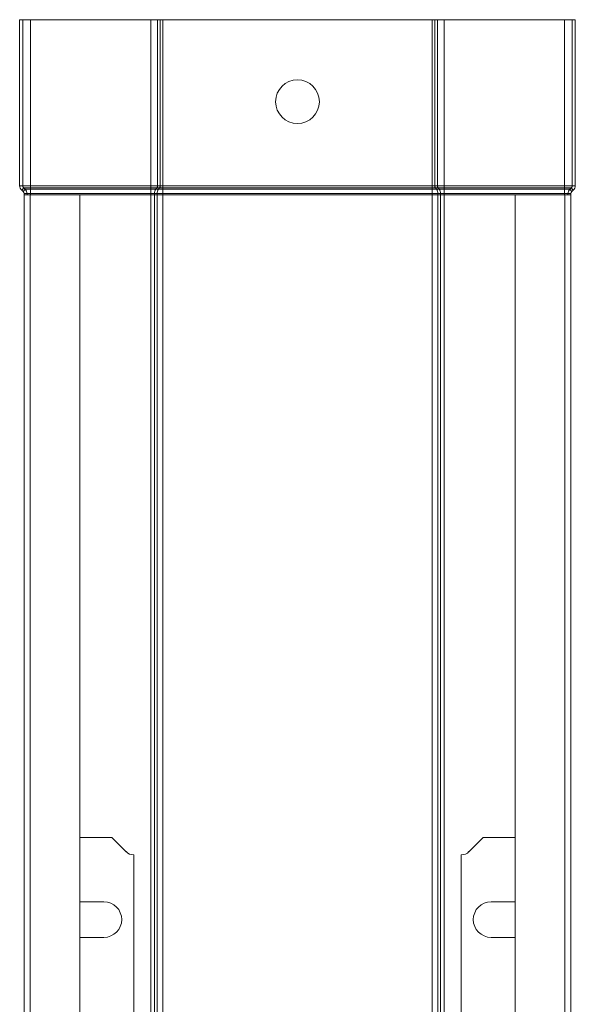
# Model space of a CAD drawing. Header units: millimetres. Extents: x 306 to 1436, y -1629 to 484.
# Tile 30 of 31: x 1277 to 1378, y 175 to 355. Entities that reach past the tile are written whole.
import ezdxf

# ---------------------------------------------------------------- set-up
doc = ezdxf.new("R2010")
doc.units = ezdxf.units.MM
doc.linetypes.add('K5LT32768', pattern=[0])

msp = doc.modelspace()

# ---------------------------------------------------------------- linework, layer by layer
at = {"color": 7, "linetype": 'K5LT32768', "lineweight": 15}
for p, q in [((1277.21, 355.08), (1276.66, 355.08)), ((1276.66, 324.73), (1276.66, 355.08)), ((1277.21, 324.73), (1277.21, 355.08)), ((1278.66, 355.08), (1277.21, 355.08)), ((1278.66, 324.73), (1278.66, 355.08)), ((1300.66, 355.08), (1278.66, 355.08)), ((1300.66, 324.73), (1300.66, 355.08)), ((1301.87, 355.08), (1300.66, 355.08)), ((1301.87, 324.73), (1301.87, 355.08)), ((1302.38, 355.08), (1301.87, 355.08)), ((1302.38, 324.73), (1302.38, 355.08)), ((1302.84, 355.08), (1302.38, 355.08)), ((1302.84, 324.73), (1302.84, 355.08)), ((1352.09, 355.08), (1302.84, 355.08)), ((1352.09, 324.73), (1352.09, 355.08)), ((1352.55, 355.08), (1352.09, 355.08)), ((1352.55, 324.73), (1352.55, 355.08)), ((1353.06, 355.08), (1352.55, 355.08)), ((1353.06, 324.73), (1353.06, 355.08)), ((1354.27, 355.08), (1353.06, 355.08)), ((1354.27, 324.73), (1354.27, 355.08)), ((1376.26, 355.08), (1354.27, 355.08)), ((1376.26, 324.73), (1376.26, 355.08)), ((1377.71, 355.08), (1376.26, 355.08)), ((1377.71, 355.08), (1378.26, 355.08)), ((1377.71, 324.73), (1377.71, 355.08)), ((1378.26, 324.73), (1378.26, 355.08)), ((1277.21, 324.73), (1276.66, 324.73)), ((1277.4, 324.32), (1277.03, 323.91)), ((1278.66, 324.73), (1277.21, 324.73)), ((1277.65, 324.1), (1277.28, 323.69)), ((1277.65, 324.1), (1277.4, 324.32)), ((1278.66, 324.32), (1277.4, 324.32)), ((1278.66, 324.1), (1277.65, 324.1)), ((1278.66, 324.32), (1278.66, 324.73)), ((1300.66, 324.73), (1278.66, 324.73)), ((1278.66, 324.1), (1278.66, 324.32)), ((1300.66, 324.32), (1278.66, 324.32)), ((1278.66, 323.28), (1278.66, 324.1)), ((1300.66, 324.1), (1278.66, 324.1)), ((1300.66, 324.32), (1300.66, 324.73)), ((1301.87, 324.73), (1300.66, 324.73)), ((1300.66, 324.1), (1300.66, 324.32)), ((1301.74, 324.32), (1300.66, 324.32)), ((1300.66, 323.28), (1300.66, 324.1)), ((1301.56, 324.1), (1300.66, 324.1)), ((1301.56, 324.1), (1301.74, 324.32)), ((1302.07, 324.1), (1301.56, 324.1)), ((1302.25, 324.32), (1301.74, 324.32)), ((1302.38, 324.73), (1301.87, 324.73)), ((1302.07, 324.1), (1302.25, 324.32)), ((1302.84, 324.1), (1302.07, 324.1)), ((1302.84, 324.32), (1302.25, 324.32)), ((1302.84, 324.73), (1302.38, 324.73)), ((1302.84, 324.32), (1302.84, 324.73)), ((1352.09, 324.73), (1302.84, 324.73)), ((1302.84, 324.1), (1302.84, 324.32)), ((1352.09, 324.32), (1302.84, 324.32)), ((1302.84, 323.28), (1302.84, 324.1)), ((1352.09, 324.1), (1302.84, 324.1)), ((1352.09, 324.32), (1352.09, 324.73)), ((1352.55, 324.73), (1352.09, 324.73)), ((1352.09, 324.1), (1352.09, 324.32)), ((1352.68, 324.32), (1352.09, 324.32)), ((1352.09, 323.28), (1352.09, 324.1)), ((1352.86, 324.1), (1352.09, 324.1)), ((1353.06, 324.73), (1352.55, 324.73)), ((1352.86, 324.1), (1352.68, 324.32)), ((1353.19, 324.32), (1352.68, 324.32)), ((1353.37, 324.1), (1352.86, 324.1)), ((1354.27, 324.73), (1353.06, 324.73)), ((1353.37, 324.1), (1353.19, 324.32)), ((1354.27, 324.32), (1353.19, 324.32)), ((1354.27, 324.1), (1353.37, 324.1)), ((1354.27, 324.32), (1354.27, 324.73)), ((1376.26, 324.73), (1354.27, 324.73)), ((1354.27, 324.1), (1354.27, 324.32)), ((1376.26, 324.32), (1354.27, 324.32)), ((1354.27, 323.28), (1354.27, 324.1)), ((1376.26, 324.1), (1354.27, 324.1)), ((1377.71, 324.73), (1376.26, 324.73)), ((1376.26, 324.32), (1376.26, 324.73)), ((1377.53, 324.32), (1376.26, 324.32)), ((1376.26, 324.1), (1376.26, 324.32)), ((1377.28, 324.1), (1376.26, 324.1)), ((1376.26, 323.28), (1376.26, 324.1)), ((1377.28, 324.1), (1377.53, 324.32)), ((1377.28, 324.1), (1377.65, 323.69)), ((1377.53, 324.32), (1377.9, 323.91)), ((1377.71, 324.73), (1378.26, 324.73)), ((1277.28, 323.69), (1277.03, 323.91)), ((1278.01, 323.28), (1277.46, 323.28)), ((1277.46, 323.08), (1277.46, 323.28)), ((1277.46, 323.08), (1277.46, 55.08)), ((1277.46, 323.08), (1278.59, 323.08)), ((1278.01, 323.08), (1278.01, 323.28)), ((1278.66, 323.28), (1278.01, 323.28)), ((1278.59, 323.08), (1278.59, 55.08)), ((1278.59, 323.08), (1287.69, 323.08)), ((1278.66, 323.08), (1278.66, 323.28)), ((1300.66, 323.28), (1278.66, 323.28)), ((1287.69, 55.08), (1287.69, 323.08)), ((1300.66, 323.08), (1287.69, 323.08)), ((1301.3, 323.28), (1300.66, 323.28)), ((1300.66, 323.08), (1300.66, 323.28)), ((1301.3, 323.08), (1300.66, 323.08)), ((1300.66, 323.08), (1300.66, 55.08)), ((1301.81, 323.28), (1301.3, 323.28)), ((1301.3, 323.08), (1301.3, 323.28)), ((1301.81, 323.08), (1301.3, 323.08)), ((1301.3, 323.08), (1301.3, 55.08)), ((1302.84, 323.28), (1301.81, 323.28)), ((1301.81, 323.08), (1301.81, 323.28)), ((1302.84, 323.08), (1301.81, 323.08)), ((1301.81, 323.08), (1301.81, 55.08)), ((1352.09, 323.28), (1302.84, 323.28)), ((1302.84, 323.08), (1302.84, 323.28)), ((1302.84, 323.08), (1302.84, 55.08)), ((1352.09, 323.08), (1302.84, 323.08)), ((1353.12, 323.28), (1352.09, 323.28)), ((1352.09, 323.08), (1352.09, 323.28)), ((1352.09, 323.08), (1352.09, 55.08)), ((1353.12, 323.08), (1352.09, 323.08)), ((1353.12, 323.08), (1353.12, 323.28)), ((1353.63, 323.28), (1353.12, 323.28)), ((1353.12, 323.08), (1353.12, 55.08)), ((1353.63, 323.08), (1353.12, 323.08)), ((1353.63, 323.08), (1353.63, 323.28)), ((1354.27, 323.28), (1353.63, 323.28)), ((1353.63, 323.08), (1353.63, 55.08)), ((1354.27, 323.08), (1353.63, 323.08)), ((1354.27, 323.08), (1354.27, 323.28)), ((1376.26, 323.28), (1354.27, 323.28)), ((1354.27, 323.08), (1354.27, 55.08)), ((1367.24, 323.08), (1354.27, 323.08)), ((1367.24, 323.08), (1367.24, 55.08)), ((1367.24, 323.08), (1376.34, 323.08)), ((1376.91, 323.28), (1376.26, 323.28)), ((1376.26, 323.08), (1376.26, 323.28)), ((1376.34, 55.08), (1376.34, 323.08)), ((1376.34, 323.08), (1377.46, 323.08)), ((1376.91, 323.28), (1377.46, 323.28)), ((1376.91, 323.08), (1376.91, 323.28)), ((1377.46, 323.08), (1377.46, 323.28)), ((1377.46, 323.08), (1377.46, 55.08)), ((1377.65, 323.69), (1377.9, 323.91)), ((1293.52, 205.58), (1287.69, 205.58)), ((1293.52, 205.58), (1296.11, 202.99)), ((1358.82, 202.99), (1361.41, 205.58)), ((1367.24, 205.58), (1361.41, 205.58)), ((1297.52, 18.75), (1297.52, 202.41)), ((1357.41, 202.41), (1357.41, 18.75)), ((1292.07, 193.83), (1287.69, 193.83)), ((1367.24, 193.83), (1362.86, 193.83)), ((1287.69, 187.33), (1292.07, 187.33)), ((1362.86, 187.33), (1367.24, 187.33))]:
    msp.add_line(p, q, dxfattribs=at)
msp.add_circle((1327.46, 340.08), 4, dxfattribs=at)
for centre, radius, start, end in [((1277.76, 324.73), 1.1, 180, 228.1897), ((1277.76, 324.73), 0.55, 180, 228.1897), ((1276.91, 323.28), 1.1, 0, 48.1897), ((1302.64, 323.31), 1.34, 143.6704, 181.2338), ((1301.2, 324.72), 0.668, 323.6691, 1.2319), ((1303.15, 323.31), 1.34, 143.6705, 181.2317), ((1301.71, 324.72), 0.668, 323.6691, 1.2319), ((1353.22, 324.72), 0.668, 178.766, 216.3311), ((1351.78, 323.31), 1.34, 358.7682, 36.3287), ((1353.73, 324.72), 0.668, 178.7678, 216.3293), ((1352.29, 323.31), 1.34, 358.7673, 36.3296), ((1378.01, 323.28), 1.1, 131.8103, 180), ((1377.16, 324.73), 0.55, 311.8103, 0), ((1377.16, 324.73), 1.1, 311.8103, 0), ((1276.91, 323.28), 0.55, 0, 48.1897), ((1378.01, 323.28), 0.55, 131.8103, 180), ((1297.52, 204.41), 2, 225, 270), ((1357.41, 204.41), 2, 270, 315), ((1292.07, 190.58), 3.25, 270, 90), ((1362.86, 190.58), 3.25, 90, 270)]:
    msp.add_arc(centre, radius, start, end, dxfattribs=at)

doc.saveas('drawing.dxf')
